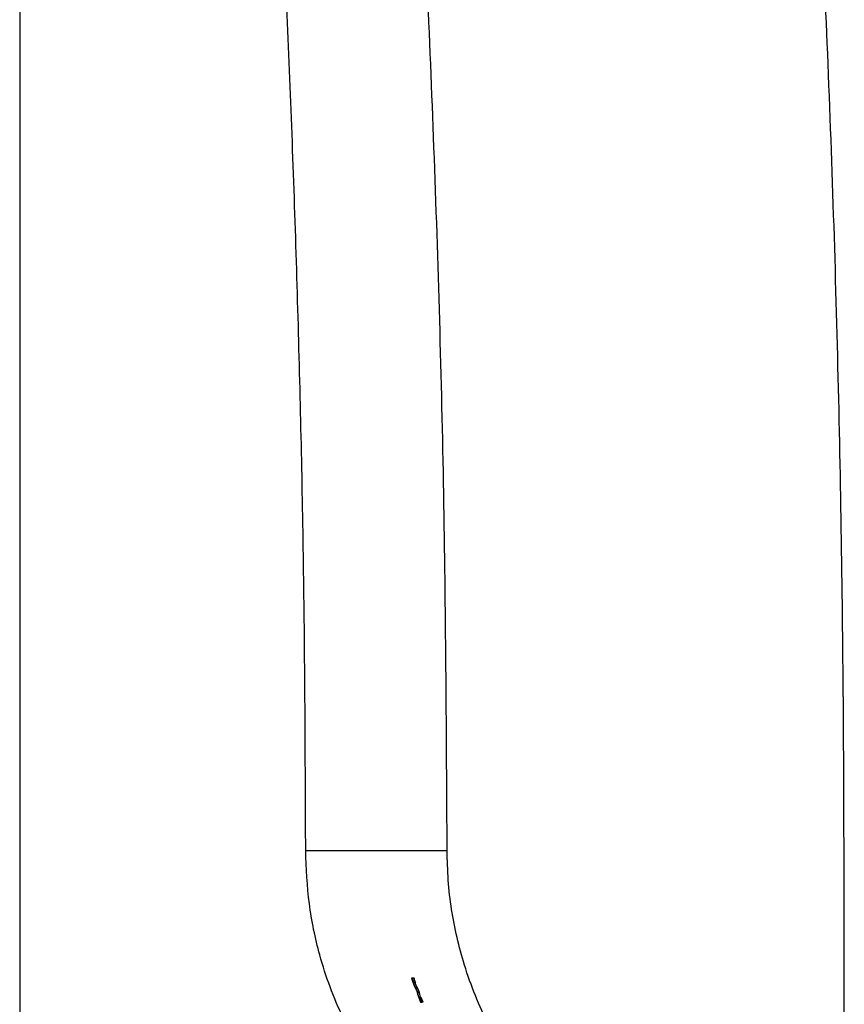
# Paper-space layout '1012-790 Hybird Padfoot' of a CAD drawing. Header units: millimetres. Extents: x 51 to 2966, y 67 to 3970.
# Tile 42 of 115: x 51 to 166, y 3436 to 3573. Entities that reach past the tile are written whole.
import ezdxf

# ---------------------------------------------------------------- set-up
doc = ezdxf.new("R2010")
doc.units = ezdxf.units.MM

psp = doc.layouts.new('1012-790 Hybird Padfoot')

# ---------------------------------------------------------------- linework, layer by layer
at = {"color": 7, "linetype": 'Continuous', "lineweight": 25}
for p, q in [((51.3, 3751.03), (51.3, 2867.03)), ((91.04, 3457.06), (110.69, 3457.06)), ((105.74, 3439.32), (106.12, 3438.25)), ((105.88, 3439.32), (105.74, 3439.32)), ((106.11, 3438.67), (105.88, 3439.32)), ((106.09, 3439.32), (105.88, 3439.32)), ((106.36, 3437.98), (105.99, 3438.67)), ((105.99, 3438.67), (106.11, 3438.67)), ((106.32, 3438.67), (106.11, 3438.67)), ((106.57, 3437.98), (106.21, 3438.67)), ((106.12, 3438.25), (106.44, 3437.65)), ((106.57, 3437.98), (106.36, 3437.98)), ((106.61, 3437.31), (106.36, 3437.98)), ((106.44, 3437.65), (106.56, 3437.07)), ((106.83, 3437.31), (106.57, 3437.98)), ((106.76, 3436.64), (106.61, 3437.31)), ((106.83, 3437.31), (106.61, 3437.31)), ((106.98, 3436.64), (106.83, 3437.31)), ((106.56, 3437.07), (107, 3435.98)), ((106.88, 3436.64), (106.76, 3436.64)), ((107.1, 3436.64), (106.88, 3436.64)), ((107, 3435.98), (107.15, 3435.98)), ((107.37, 3435.98), (107.1, 3436.64)), ((107.37, 3435.98), (107.15, 3435.98))]:
    psp.add_line(p, q, dxfattribs=at)
for points, knots in [([(165.81, 3373.9), (165.8, 3389.95), (165.79, 3422.04), (165.91, 3470.18), (165.28, 3518.32), (163.79, 3565.6), (161.53, 3612), (158.51, 3657.53), (154.78, 3703.02), (151.65, 3733.29), (150.08, 3748.43)], [0, 0, 0, 0, 0.128338, 0.256675, 0.385018, 0.513402, 0.634981, 0.756561, 0.87828, 1, 1, 1, 1]), ([(91.04, 3457.06), (90.99, 3468.87), (90.9, 3492.48), (90.15, 3527.9), (88.96, 3563.3), (87.29, 3598.59), (85.15, 3633.77), (82.53, 3668.84), (79.48, 3703.88), (77.04, 3727.2), (75.83, 3738.87)], [0, 0, 0, 0, 0.125444, 0.25091, 0.376354, 0.50182, 0.62632, 0.75082, 0.87541, 1, 1, 1, 1]), ([(110.69, 3457.06), (110.6, 3473.11), (110.43, 3505.21), (109.07, 3552.78), (106.94, 3599.78), (103.97, 3646.19), (100.24, 3692.57), (97.06, 3723.43), (95.47, 3738.87)], [0, 0, 0, 0, 0.170501, 0.34106, 0.505665, 0.670322, 0.835135, 1, 1, 1, 1]), ([(108.24, 3417.28), (106.9, 3418.62), (104.19, 3421.32), (100.95, 3425.56), (98.29, 3429.74), (96.17, 3433.8), (94.37, 3438.07), (92.68, 3443.35), (91.33, 3449.69), (91.14, 3454.59), (91.04, 3457.06)], [0, 0, 0, 0, 0.1277577, 0.2569272, 0.3587995, 0.4606727, 0.5655036, 0.6703362, 0.8336704, 1, 1, 1, 1]), ([(128.17, 3417.28), (126.89, 3418.54), (124.3, 3421.07), (121.13, 3425.06), (118.52, 3428.99), (116.39, 3432.81), (114.56, 3436.87), (112.66, 3442.18), (111.42, 3447.59), (110.78, 3452.95), (110.72, 3455.69), (110.69, 3457.06)], [0, 0, 0, 0, 0.124672, 0.250588, 0.347773, 0.444954, 0.545027, 0.645096, 0.820064, 0.910033, 1, 1, 1, 1])]:
    psp.add_open_spline(points, degree=3, knots=knots, dxfattribs=at)
for points in [[(106.32, 3438.67), (106.25, 3438.88), (106.17, 3439.1), (106.09, 3439.32)], [(107.15, 3435.98), (107.06, 3436.2), (106.97, 3436.42), (106.88, 3436.64)]]:
    psp.add_open_spline(points, degree=3, dxfattribs=at)

doc.saveas('drawing.dxf')
